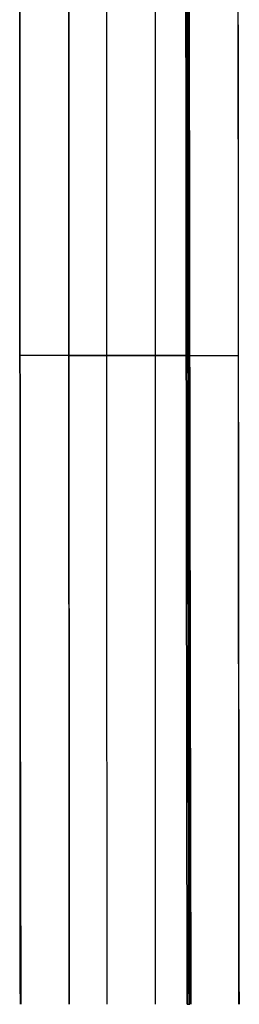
# Model space of a CAD drawing. Header units: millimetres. Extents: x -517 to 517, y 0 to 320.
# Tile 22 of 25: x 421 to 440, y 146 to 233. Entities that reach past the tile are written whole.
import ezdxf

# ---------------------------------------------------------------- set-up
doc = ezdxf.new("R2010")
doc.units = ezdxf.units.MM
doc.header["$MEASUREMENT"] = 0
doc.layers.add('IGES LEVEL 1', color=7, linetype='Continuous')

msp = doc.modelspace()

# ---------------------------------------------------------------- linework, layer by layer
at = {"layer": 'IGES LEVEL 1'}
for points in [[(420.999, 145.79, -260.488), (420.978, 184.27, -260.476), (420.958, 222.522, -260.465), (420.938, 260, -260.453)], [(435.786, 145.79, -234.914), (435.727, 184.27, -234.974), (435.679, 222.522, -235.014), (435.659, 260, -235.002)], [(436.112, 145.79, -234.573), (436.029, 184.27, -234.525), (435.963, 222.522, -234.487), (435.943, 260, -234.475)]]:
    msp.add_rational_spline(points, [0.973188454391, 0.968614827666, 0.965306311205, 0.965306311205], degree=3, dxfattribs=at)
at = {"layer": 'IGES LEVEL 1', "color": 9}
for points, weights in [([(420.938, 260, -260.453), (420.958, 222.522, -260.465), (420.978, 184.27, -260.476), (420.999, 145.79, -260.488)], [0.965306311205, 0.965306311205, 0.968614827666, 0.973188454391]), ([(421.074, 145.79, -260.531), (420.978, 184.27, -260.476), (420.958, 222.522, -260.465), (420.938, 260, -260.453)], [0.973188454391, 0.968614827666, 0.965306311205, 0.965306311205]), ([(425.33, 145.79, -262.99), (425.31, 184.27, -262.978), (425.29, 222.522, -262.966), (425.27, 260, -262.955)], [0.973188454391, 0.968614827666, 0.965306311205, 0.965306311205]), ([(428.688, 145.79, -247.525), (428.673, 184.27, -247.564), (428.657, 222.522, -247.589), (428.638, 260, -247.578)], [0.973188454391, 0.968614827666, 0.965306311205, 0.965306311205]), ([(432.982, 145.79, -250.087), (432.988, 184.27, -250.091), (432.987, 222.522, -250.09), (432.967, 260, -250.079)], [0.973188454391, 0.968614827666, 0.965306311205, 0.965306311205]), ([(435.659, 260, -235.002), (435.679, 222.522, -235.014), (435.727, 184.27, -234.974), (435.786, 145.79, -234.914)], [0.965306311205, 0.965306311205, 0.968614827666, 0.973188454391]), ([(435.786, 145.79, -234.914), (435.727, 184.27, -234.974), (435.679, 222.522, -235.014), (435.659, 260, -235.002)], [0.973188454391, 0.968614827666, 0.965306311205, 0.965306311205]), ([(435.949, 145.79, -234.744), (435.878, 184.27, -234.749), (435.821, 222.522, -234.75), (435.801, 260, -234.739)], [0.973188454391, 0.968614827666, 0.965306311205, 0.965306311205]), ([(435.943, 260, -234.475), (435.963, 222.522, -234.487), (436.029, 184.27, -234.525), (436.112, 145.79, -234.573)], [0.965306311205, 0.965306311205, 0.968614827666, 0.973188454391]), ([(440.275, 260, -236.977), (440.295, 222.522, -236.988), (440.315, 184.27, -237), (440.335, 145.79, -237.012)], [0.965306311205, 0.965306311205, 0.968614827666, 0.973188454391])]:
    msp.add_rational_spline(points, weights, degree=3, dxfattribs=at)
at = {"layer": 'IGES LEVEL 1'}
for points in [[(425.27, 260, -262.955), (425.3, 202.895, -262.972), (425.33, 145.79, -262.99)], [(440.275, 260, -236.977), (440.305, 202.895, -236.994), (440.335, 145.79, -237.012)]]:
    msp.add_open_spline(points, degree=2, dxfattribs=at)
at = {"layer": 'IGES LEVEL 1', "color": 9}
for points, degree in [([(425.27, 260, -262.955), (425.3, 202.895, -262.972), (425.33, 145.79, -262.99)], 2), ([(436.016, 145.79, -234.674), (435.972, 184.089, -234.624), (435.935, 222.522, -234.539), (435.943, 260, -234.475)], 3), ([(440.409, 145.79, -237.054), (440.342, 202.895, -237.016), (440.275, 260, -236.977)], 2), ([(435.96, 203.188, -234.58), (435.876, 203.188, -234.715), (435.792, 203.188, -234.85), (435.708, 203.188, -234.985)], 3), ([(435.786, 145.79, -234.914), (435.863, 145.79, -234.834), (435.939, 145.79, -234.754), (436.016, 145.79, -234.674)], 3)]:
    msp.add_open_spline(points, degree=degree, dxfattribs=at)
for points, knots in [([(435.708, 203.188, -234.985), (433.407, 203.188, -239.23), (431.083, 203.188, -243.384), (428.665, 203.188, -247.57), (426.147, 203.188, -251.93), (423.609, 203.188, -256.184), (420.968, 203.188, -260.471)], [0, 0, 0, 0, 14.405011, 14.405011, 14.405011, 29.405738, 29.405738, 29.405738, 29.405738]), ([(425.3, 203.188, -262.972), (427.936, 203.188, -258.691), (430.47, 203.188, -254.442), (432.984, 203.188, -250.088), (435.499, 203.188, -245.735), (437.913, 203.188, -241.417), (440.305, 203.188, -236.994)], [34.408013, 34.408013, 34.408013, 34.408013, 49.410269, 49.410269, 49.410269, 64.412525, 64.412525, 64.412525, 64.412525])]:
    msp.add_open_spline(points, degree=3, knots=knots, dxfattribs=at)

doc.saveas('drawing.dxf')
